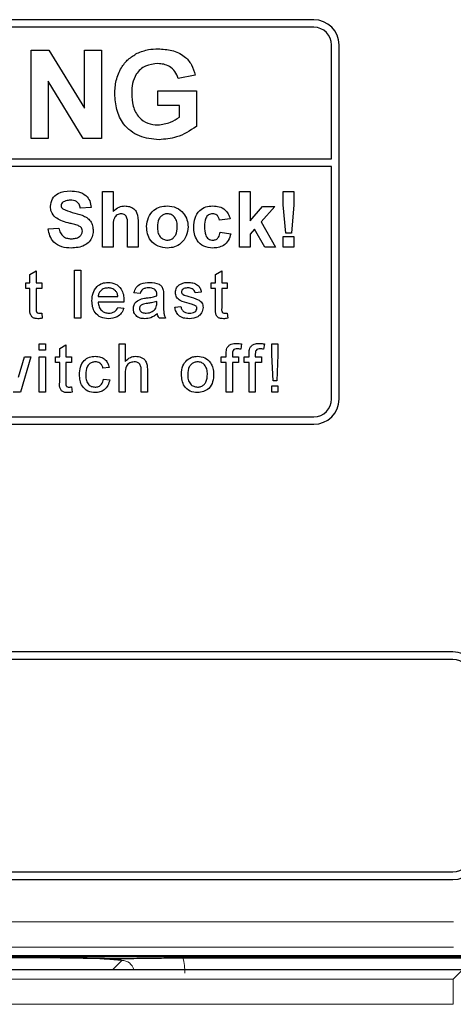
# Paper-space layout 'Blatt3' of a CAD drawing. Header units: millimetres. Extents: x 5 to 418, y 2 to 292.
# Tile 18 of 54: x 90.76 to 96.48, y 206.16 to 219.14. Entities that reach past the tile are written whole.
import ezdxf

# ---------------------------------------------------------------- set-up
doc = ezdxf.new("R2010")
doc.units = ezdxf.units.MM

psp = doc.layouts.new('Blatt3')

# ---------------------------------------------------------------- linework, layer by layer
at = {"color": 7, "linetype": 'Continuous', "lineweight": 25}
for p, q in [((94.6369, 219.135), (77.9703, 219.135)), ((94.6369, 219.035), (82.2369, 219.035)), ((90.9117, 217.5684), (90.9117, 218.735)), ((90.9117, 218.735), (91.1461, 218.735)), ((91.1461, 218.735), (91.6147, 217.9685)), ((91.6147, 218.735), (91.8391, 218.735)), ((91.6147, 217.9685), (91.6147, 218.735)), ((91.8391, 218.735), (91.8391, 217.5684)), ((94.8703, 217.3019), (94.8703, 218.8017)), ((94.9703, 214.135), (94.9703, 218.8017)), ((91.1361, 218.3232), (91.1361, 217.5684)), ((91.5977, 217.5684), (91.1361, 218.3232)), ((93.074, 218.406), (92.8496, 218.3611)), ((92.5804, 218.0021), (92.5804, 218.1966)), ((92.5804, 218.1966), (93.0889, 218.1966)), ((93.0889, 218.1966), (93.0889, 217.728)), ((92.8646, 218.0021), (92.5804, 218.0021)), ((92.8646, 217.85), (92.8646, 218.0021)), ((91.1361, 217.5684), (90.9117, 217.5684)), ((91.8391, 217.5684), (91.5977, 217.5684)), ((82.2369, 217.3019), (94.8703, 217.3019)), ((94.8703, 217.2019), (82.2369, 217.2019)), ((94.8703, 214.135), (94.8703, 217.2019)), ((91.8506, 216.135), (91.8506, 216.8684)), ((91.8506, 216.8684), (91.9916, 216.8684)), ((91.9916, 216.8684), (91.9916, 216.6089)), ((93.6558, 216.135), (93.6558, 216.8684)), ((93.6558, 216.8684), (93.7968, 216.8684)), ((93.7968, 216.8684), (93.7968, 216.4822)), ((94.2344, 216.6959), (94.2344, 216.8684)), ((94.2344, 216.8684), (94.3754, 216.8684)), ((94.3754, 216.8684), (94.3754, 216.6959)), ((91.7002, 216.6615), (91.5592, 216.6521)), ((93.7968, 216.4822), (93.9613, 216.6709)), ((94.1211, 216.6709), (93.9441, 216.4722)), ((93.9613, 216.6709), (94.1211, 216.6709)), ((94.2683, 216.3231), (94.2344, 216.6959)), ((94.3754, 216.6959), (94.3421, 216.3231)), ((93.5335, 216.5111), (93.3925, 216.4923)), ((91.1361, 216.3795), (91.2771, 216.3889)), ((91.9916, 216.4049), (91.9916, 216.135)), ((92.1797, 216.135), (92.1797, 216.4196)), ((92.3207, 216.4478), (92.3207, 216.135)), ((93.8549, 216.372), (93.7968, 216.3066)), ((93.9895, 216.135), (93.8549, 216.372)), ((93.9441, 216.4722), (94.1305, 216.135)), ((93.4019, 216.3325), (93.5429, 216.3137)), ((93.7968, 216.3066), (93.7968, 216.135)), ((94.2344, 216.135), (94.2344, 216.2761)), ((94.2344, 216.2761), (94.3754, 216.2761)), ((94.3421, 216.3231), (94.2683, 216.3231)), ((94.3754, 216.2761), (94.3754, 216.135)), ((91.9916, 216.135), (91.8506, 216.135)), ((92.3207, 216.135), (92.1797, 216.135)), ((93.7968, 216.135), (93.6558, 216.135)), ((94.1305, 216.135), (93.9895, 216.135)), ((94.3754, 216.135), (94.2344, 216.135)), ((91.4835, 215.2017), (91.4835, 215.835)), ((91.4835, 215.835), (91.5647, 215.835)), ((91.5647, 215.835), (91.5647, 215.2017)), ((90.8957, 215.7772), (90.9769, 215.8234)), ((90.8957, 215.6645), (90.8957, 215.7772)), ((90.9769, 215.8234), (90.9769, 215.6645)), ((93.3413, 215.7772), (93.4225, 215.8234)), ((93.3413, 215.6645), (93.3413, 215.7772)), ((93.4225, 215.8234), (93.4225, 215.6645)), ((90.8388, 215.5914), (90.8388, 215.6645)), ((90.8388, 215.6645), (90.8957, 215.6645)), ((90.8957, 215.5914), (90.8388, 215.5914)), ((90.8957, 215.3317), (90.8957, 215.5914)), ((90.9769, 215.6645), (91.0499, 215.6645)), ((91.0499, 215.5914), (90.9769, 215.5914)), ((90.9769, 215.5914), (90.9769, 215.3288)), ((91.0499, 215.6645), (91.0499, 215.5914)), ((93.2845, 215.5914), (93.2845, 215.6645)), ((93.2845, 215.6645), (93.3413, 215.6645)), ((93.3413, 215.5914), (93.2845, 215.5914)), ((93.3413, 215.3317), (93.3413, 215.5914)), ((93.4225, 215.6645), (93.4956, 215.6645)), ((93.4956, 215.5914), (93.4225, 215.5914)), ((93.4225, 215.5914), (93.4225, 215.3288)), ((93.4956, 215.6645), (93.4956, 215.5914)), ((91.7937, 215.4859), (92.0535, 215.4859)), ((92.3475, 215.5265), (92.2663, 215.5346)), ((92.656, 215.5017), (92.656, 215.4027)), ((93.1529, 215.5427), (93.0717, 215.5346)), ((92.1343, 215.4128), (91.7937, 215.4128)), ((92.0526, 215.3397), (92.1322, 215.3316)), ((92.5663, 215.3973), (92.5667, 215.4209)), ((92.8038, 215.3479), (92.885, 215.356)), ((91.0499, 215.2687), (91.0581, 215.2006)), ((91.5647, 215.2017), (91.4835, 215.2017)), ((92.6804, 215.2017), (92.5992, 215.2017)), ((93.4956, 215.2687), (93.5037, 215.2006)), ((91.0175, 214.7795), (91.0175, 214.8607)), ((91.0175, 214.8607), (91.0987, 214.8607)), ((91.0987, 214.8607), (91.0987, 214.7795)), ((91.287, 214.8028), (91.3682, 214.849)), ((91.287, 214.6902), (91.287, 214.8028)), ((91.3682, 214.849), (91.3682, 214.6902)), ((92.0698, 214.2273), (92.0698, 214.8607)), ((92.0698, 214.8607), (92.151, 214.8607)), ((92.151, 214.8607), (92.151, 214.6294)), ((93.6849, 214.8608), (93.6733, 214.7917)), ((93.9869, 214.8608), (93.9754, 214.7917)), ((94.0834, 214.7171), (94.0834, 214.8607)), ((94.0834, 214.8607), (94.1646, 214.8607)), ((94.1646, 214.8607), (94.1646, 214.7171)), ((90.7436, 214.4211), (90.8215, 214.6902)), ((90.9062, 214.6902), (90.7691, 214.2273)), ((90.8215, 214.6902), (90.9062, 214.6902)), ((91.0987, 214.7795), (91.0175, 214.7795)), ((91.0175, 214.2273), (91.0175, 214.6902)), ((91.0175, 214.6902), (91.0987, 214.6902)), ((91.0987, 214.6902), (91.0987, 214.2273)), ((91.2302, 214.6171), (91.2302, 214.6902)), ((91.2302, 214.6902), (91.287, 214.6902)), ((91.3682, 214.6902), (91.4413, 214.6902)), ((91.4413, 214.6902), (91.4413, 214.6171)), ((93.4176, 214.6171), (93.4176, 214.6902)), ((93.4176, 214.6902), (93.4825, 214.6902)), ((93.4825, 214.6902), (93.4825, 214.7372)), ((93.5637, 214.7294), (93.5637, 214.6902)), ((93.5637, 214.6902), (93.6449, 214.6902)), ((93.6449, 214.6902), (93.6449, 214.6171)), ((93.7196, 214.6171), (93.7196, 214.6902)), ((93.7196, 214.6902), (93.7846, 214.6902)), ((93.7846, 214.6902), (93.7846, 214.7372)), ((93.8658, 214.7294), (93.8658, 214.6902)), ((93.8658, 214.6902), (93.947, 214.6902)), ((93.947, 214.6902), (93.947, 214.6171)), ((94.0997, 214.3735), (94.0834, 214.7171)), ((94.1646, 214.7171), (94.1484, 214.3735)), ((91.287, 214.6171), (91.2302, 214.6171)), ((91.287, 214.3574), (91.287, 214.6171)), ((91.4413, 214.6171), (91.3682, 214.6171)), ((91.3682, 214.6171), (91.3682, 214.3545)), ((91.9382, 214.5521), (91.857, 214.544)), ((93.4825, 214.6171), (93.4176, 214.6171)), ((93.4825, 214.2273), (93.4825, 214.6171)), ((93.6449, 214.6171), (93.5637, 214.6171)), ((93.5637, 214.6171), (93.5637, 214.2273)), ((93.7846, 214.6171), (93.7196, 214.6171)), ((93.7846, 214.2273), (93.7846, 214.6171)), ((93.947, 214.6171), (93.8658, 214.6171)), ((93.8658, 214.6171), (93.8658, 214.2273)), ((91.8652, 214.3979), (91.9463, 214.3897)), ((92.151, 214.4756), (92.151, 214.2273)), ((92.3621, 214.2273), (92.3621, 214.515)), ((92.4433, 214.5191), (92.4433, 214.2273)), ((91.4413, 214.2943), (91.4494, 214.2262)), ((94.0834, 214.2273), (94.0834, 214.3085)), ((94.0834, 214.3085), (94.1646, 214.3085)), ((94.1484, 214.3735), (94.0997, 214.3735)), ((94.1646, 214.3085), (94.1646, 214.2273)), ((90.7691, 214.2273), (90.6747, 214.2273)), ((91.0987, 214.2273), (91.0175, 214.2273)), ((92.151, 214.2273), (92.0698, 214.2273)), ((92.4433, 214.2273), (92.3621, 214.2273)), ((93.5637, 214.2273), (93.4825, 214.2273)), ((93.8658, 214.2273), (93.7846, 214.2273)), ((94.1646, 214.2273), (94.0834, 214.2273)), ((82.2369, 213.9017), (94.6369, 213.9017)), ((77.9703, 213.8017), (94.6369, 213.8017)), ((96.4703, 210.8017), (90.4703, 210.8017)), ((96.4703, 210.7017), (90.4703, 210.7017)), ((90.4703, 207.9017), (96.4703, 207.9017)), ((90.4703, 207.8017), (96.4703, 207.8017)), ((91.2926, 206.7684), (89.7039, 206.7684)), ((90.1138, 206.8017), (96.8037, 206.8017)), ((92.912, 206.7684), (96.6703, 206.7684)), ((96.5978, 206.6124), (89.8095, 206.6124))]:
    psp.add_line(p, q, dxfattribs=at)
at = {"color": 7, "linetype": 'Continuous', "lineweight": 18}
for p, q in [((90.1312, 207.2456), (96.4761, 207.2456)), ((96.4761, 206.9123), (90.1312, 206.9123)), ((96.6703, 206.783), (89.7185, 206.783)), ((91.9813, 206.6124), (92.1041, 206.7353)), ((96.4756, 206.4903), (96.5978, 206.6124)), ((89.9317, 206.4903), (96.4756, 206.4903)), ((96.4756, 206.4903), (96.4756, 206.157)), ((96.4756, 206.157), (90.0983, 206.157))]:
    psp.add_line(p, q, dxfattribs=at)
at = {"color": 7, "linetype": 'Continuous', "lineweight": 25}
for centre, radius, start, end in [((94.6369, 218.8017), 0.3333, 0, 90), ((94.6369, 218.8017), 0.2333, 0, 90), ((94.6369, 214.135), 0.3333, 270, 0), ((94.6369, 214.135), 0.2333, 270, 0), ((96.4703, 210.4684), 0.3333, 0, 90), ((96.4703, 210.4684), 0.2333, 0, 90), ((96.4703, 208.135), 0.2333, 270, 0), ((96.4703, 208.135), 0.3333, 270, 0)]:
    psp.add_arc(centre, radius, start, end, dxfattribs=at)
at = {"color": 7, "linetype": 'Continuous', "lineweight": 18}
for major_axis, ratio, start_param, end_param in [((-0.5909, -0.5909), 0.9972647, 2.357564, 2.5991163), ((0.1208, 0.1208), 0.9759379, 5.7611944, 7.0672139)]:
    psp.add_ellipse((92.1018, 206.5665), major_axis=major_axis, ratio=ratio, start_param=start_param, end_param=end_param, dxfattribs=at)
at = {"color": 7, "linetype": 'Continuous', "lineweight": 25}
for points, knots in [([(92.012, 218.1557), (92.0157, 218.2161), (92.0232, 218.3368), (92.0884, 218.4946), (92.186, 218.6181), (92.2674, 218.6675), (92.3081, 218.6923)], [0, 0, 0, 0, 0.2801464, 0.5599799, 0.7799444, 1, 1, 1, 1]), ([(92.3081, 218.6923), (92.3578, 218.7117), (92.4467, 218.7464), (92.5419, 218.7489), (92.5839, 218.75)], [0, 0, 0, 0, 0.55923838, 1, 1, 1, 1]), ([(92.5839, 218.75), (92.6453, 218.7471), (92.7678, 218.7414), (92.9268, 218.6671), (93.0326, 218.545), (93.0602, 218.4523), (93.074, 218.406)], [0, 0, 0, 0, 0.2806738, 0.55986, 0.7797589, 1, 1, 1, 1]), ([(92.5808, 218.5555), (92.5252, 218.5503), (92.4141, 218.5399), (92.2921, 218.4305), (92.2422, 218.2954), (92.2383, 218.2087), (92.2363, 218.1653)], [0, 0, 0, 0, 0.2798018, 0.5583312, 0.7788255, 1, 1, 1, 1]), ([(92.8496, 218.3611), (92.8376, 218.3927), (92.8137, 218.4558), (92.7409, 218.5191), (92.66, 218.5514), (92.6072, 218.5542), (92.5808, 218.5555)], [0, 0, 0, 0, 0.27982099, 0.55927896, 0.77946577, 1, 1, 1, 1]), ([(92.2363, 218.1653), (92.239, 218.1079), (92.2443, 217.9936), (92.3191, 217.8461), (92.4451, 217.7599), (92.5352, 217.7519), (92.5804, 217.7479)], [0, 0, 0, 0, 0.2810362, 0.5600061, 0.7797692, 1, 1, 1, 1]), ([(92.5965, 217.5534), (92.5076, 217.5613), (92.3301, 217.5771), (92.1256, 217.7373), (92.0283, 217.9474), (92.0174, 218.0862), (92.012, 218.1557)], [0, 0, 0, 0, 0.280091, 0.5587484, 0.7791912, 1, 1, 1, 1]), ([(92.5804, 217.7479), (92.6378, 217.7551), (92.7405, 217.7681), (92.8266, 217.8249), (92.8646, 217.85)], [0, 0, 0, 0, 0.5590978, 1, 1, 1, 1]), ([(93.0889, 217.728), (93.0047, 217.6729), (92.854, 217.5742), (92.6753, 217.5598), (92.5965, 217.5534)], [0, 0, 0, 0, 0.5589632, 1, 1, 1, 1]), ([(91.1643, 216.6752), (91.1699, 216.7098), (91.1812, 216.7791), (91.2805, 216.8668), (91.3705, 216.8736), (91.4256, 216.8778)], [0, 0, 0, 0, 0.2797478, 0.5593616, 1, 1, 1, 1]), ([(91.4256, 216.8778), (91.4625, 216.8762), (91.536, 216.8731), (91.6314, 216.8272), (91.6897, 216.7482), (91.6967, 216.6904), (91.7002, 216.6615)], [0, 0, 0, 0, 0.28101538, 0.56010878, 0.77982509, 1, 1, 1, 1]), ([(91.4274, 216.7555), (91.4077, 216.7549), (91.3725, 216.7538), (91.3419, 216.737), (91.3284, 216.7295)], [0, 0, 0, 0, 0.5605438, 1, 1, 1, 1]), ([(91.5592, 216.6521), (91.5554, 216.6693), (91.548, 216.7036), (91.502, 216.7518), (91.4557, 216.7541), (91.4274, 216.7555)], [0, 0, 0, 0, 0.2815215, 0.5603047, 1, 1, 1, 1]), ([(91.232, 216.529), (91.2104, 216.5524), (91.1718, 216.5942), (91.1666, 216.6504), (91.1643, 216.6752)], [0, 0, 0, 0, 0.5592665, 1, 1, 1, 1]), ([(91.3284, 216.7295), (91.321, 216.7228), (91.3077, 216.7106), (91.306, 216.6929), (91.3053, 216.685)], [0, 0, 0, 0, 0.5587579, 1, 1, 1, 1]), ([(91.3053, 216.685), (91.3067, 216.6755), (91.3092, 216.6584), (91.3216, 216.6466), (91.3271, 216.6414)], [0, 0, 0, 0, 0.5584796, 1, 1, 1, 1]), ([(91.3271, 216.6414), (91.3688, 216.6246), (91.4524, 216.5909), (91.5632, 216.5682), (91.6455, 216.5291), (91.6946, 216.4809), (91.7247, 216.4184), (91.7272, 216.3732), (91.7284, 216.3505)], [0, 0, 0, 0, 0.2494231, 0.500053, 0.625203, 0.7501424, 0.8749182, 1, 1, 1, 1]), ([(91.9916, 216.6089), (92.0167, 216.6316), (92.0615, 216.6722), (92.1212, 216.6779), (92.1475, 216.6803)], [0, 0, 0, 0, 0.5594075, 1, 1, 1, 1]), ([(92.1475, 216.6803), (92.1683, 216.6787), (92.2099, 216.6753), (92.2671, 216.6458), (92.3221, 216.5701), (92.3213, 216.4983), (92.3207, 216.4478)], [0, 0, 0, 0, 0.1872317, 0.3742014, 0.5605434, 1, 1, 1, 1]), ([(92.4335, 216.4105), (92.4386, 216.4504), (92.4486, 216.5303), (92.5184, 216.6234), (92.6113, 216.6726), (92.6743, 216.6777), (92.7057, 216.6803)], [0, 0, 0, 0, 0.2799501, 0.5591471, 0.779424, 1, 1, 1, 1]), ([(92.7057, 216.6803), (92.7466, 216.6763), (92.8284, 216.6682), (92.9197, 216.5933), (92.9718, 216.5006), (92.9765, 216.4365), (92.9788, 216.4044)], [0, 0, 0, 0, 0.279785, 0.5591242, 0.7793881, 1, 1, 1, 1]), ([(93.054, 216.4025), (93.0565, 216.4422), (93.0614, 216.5213), (93.1211, 216.6191), (93.2105, 216.6735), (93.2728, 216.678), (93.3039, 216.6803)], [0, 0, 0, 0, 0.2807075, 0.5596432, 0.7795037, 1, 1, 1, 1]), ([(93.3039, 216.6803), (93.3331, 216.6788), (93.3912, 216.6758), (93.4652, 216.6363), (93.5115, 216.5761), (93.5262, 216.5328), (93.5335, 216.5111)], [0, 0, 0, 0, 0.28045719, 0.55933686, 0.77938333, 1, 1, 1, 1]), ([(91.3996, 216.457), (91.3661, 216.4655), (91.3063, 216.4806), (91.2547, 216.5142), (91.232, 216.529)], [0, 0, 0, 0, 0.5607684, 1, 1, 1, 1]), ([(92.0989, 216.5769), (92.0893, 216.5763), (92.07, 216.575), (92.0433, 216.5628), (92.0212, 216.5439), (91.992, 216.4933), (91.9918, 216.4442), (91.9916, 216.4049)], [0, 0, 0, 0, 0.1252698, 0.2505047, 0.3756835, 0.5009631, 1, 1, 1, 1]), ([(92.1797, 216.4196), (92.1813, 216.4539), (92.1832, 216.4967), (92.1658, 216.5453), (92.1477, 216.564), (92.1244, 216.5754), (92.1074, 216.5764), (92.0989, 216.5769)], [0, 0, 0, 0, 0.5005627, 0.6254426, 0.7501792, 0.8749371, 1, 1, 1, 1]), ([(92.7065, 216.5769), (92.6912, 216.5754), (92.6605, 216.5724), (92.622, 216.5454), (92.5809, 216.492), (92.5772, 216.4397), (92.5746, 216.403)], [0, 0, 0, 0, 0.1869853, 0.3738779, 0.5610219, 1, 1, 1, 1]), ([(92.8378, 216.404), (92.8367, 216.4268), (92.8346, 216.4724), (92.8065, 216.5309), (92.7603, 216.5704), (92.7244, 216.5747), (92.7065, 216.5769)], [0, 0, 0, 0, 0.2810434, 0.5605532, 0.7804199, 1, 1, 1, 1]), ([(93.3027, 216.5769), (93.2934, 216.5763), (93.2747, 216.5751), (93.2487, 216.5634), (93.2275, 216.5448), (93.1973, 216.497), (93.1961, 216.4492), (93.1951, 216.4109)], [0, 0, 0, 0, 0.1253194, 0.25054433, 0.37579587, 0.50106337, 1, 1, 1, 1]), ([(93.3925, 216.4923), (93.3899, 216.5048), (93.3846, 216.5298), (93.3625, 216.5591), (93.3329, 216.575), (93.3128, 216.5763), (93.3027, 216.5769)], [0, 0, 0, 0, 0.2805608, 0.5596483, 0.7796002, 1, 1, 1, 1]), ([(91.4367, 216.1256), (91.3954, 216.1277), (91.3132, 216.132), (91.2094, 216.1916), (91.1529, 216.2839), (91.1417, 216.3476), (91.1361, 216.3795)], [0, 0, 0, 0, 0.2807151, 0.5593402, 0.7793087, 1, 1, 1, 1]), ([(91.2771, 216.3889), (91.2823, 216.3671), (91.2926, 216.3236), (91.3338, 216.2734), (91.3879, 216.2507), (91.4229, 216.2488), (91.4405, 216.2479)], [0, 0, 0, 0, 0.2805819, 0.5591525, 0.7792506, 1, 1, 1, 1]), ([(91.5186, 216.4252), (91.4965, 216.4315), (91.4571, 216.4429), (91.4172, 216.4527), (91.3996, 216.457)], [0, 0, 0, 0, 0.559956, 1, 1, 1, 1]), ([(91.7284, 216.3505), (91.7256, 216.3247), (91.7199, 216.2731), (91.6785, 216.2052), (91.5877, 216.135), (91.4989, 216.1295), (91.4367, 216.1256)], [0, 0, 0, 0, 0.1869663, 0.3740057, 0.5609669, 1, 1, 1, 1]), ([(91.4405, 216.2479), (91.4591, 216.2486), (91.4963, 216.2501), (91.545, 216.27), (91.5802, 216.3053), (91.585, 216.3345), (91.5874, 216.3491)], [0, 0, 0, 0, 0.2812281, 0.5610076, 0.7810985, 1, 1, 1, 1]), ([(91.5874, 216.3491), (91.5863, 216.3595), (91.5842, 216.3803), (91.5586, 216.4095), (91.5338, 216.4192), (91.5186, 216.4252)], [0, 0, 0, 0, 0.2797787, 0.5590879, 1, 1, 1, 1]), ([(92.7066, 216.1256), (92.665, 216.1303), (92.582, 216.1397), (92.4846, 216.2129), (92.439, 216.3123), (92.4353, 216.3777), (92.4335, 216.4105)], [0, 0, 0, 0, 0.2801445, 0.5588988, 0.7790531, 1, 1, 1, 1]), ([(92.5746, 216.403), (92.5756, 216.38), (92.5777, 216.3343), (92.6058, 216.2754), (92.6523, 216.2356), (92.6884, 216.2312), (92.7065, 216.229)], [0, 0, 0, 0, 0.2810154, 0.5604643, 0.7803935, 1, 1, 1, 1]), ([(92.7065, 216.229), (92.7218, 216.2306), (92.7525, 216.2336), (92.7912, 216.2608), (92.8316, 216.3148), (92.8353, 216.3673), (92.8378, 216.404)], [0, 0, 0, 0, 0.18692984, 0.37381887, 0.56097796, 1, 1, 1, 1]), ([(92.9788, 216.4044), (92.9748, 216.3635), (92.9668, 216.2817), (92.8945, 216.1885), (92.803, 216.1334), (92.7388, 216.1282), (92.7066, 216.1256)], [0, 0, 0, 0, 0.27992386, 0.55936711, 0.77951572, 1, 1, 1, 1]), ([(93.3029, 216.1256), (93.2633, 216.1295), (93.1841, 216.1374), (93.0982, 216.2152), (93.0589, 216.3098), (93.0557, 216.3716), (93.054, 216.4025)], [0, 0, 0, 0, 0.2797075, 0.5584852, 0.7789338, 1, 1, 1, 1]), ([(93.1951, 216.4109), (93.196, 216.3701), (93.1971, 216.319), (93.2264, 216.2658), (93.2482, 216.2447), (93.2757, 216.2312), (93.2958, 216.2298), (93.3058, 216.229)], [0, 0, 0, 0, 0.499313, 0.6245497, 0.7497626, 0.8747838, 1, 1, 1, 1]), ([(93.5429, 216.3137), (93.534, 216.2835), (93.5162, 216.2233), (93.4528, 216.1585), (93.3766, 216.1292), (93.3275, 216.1268), (93.3029, 216.1256)], [0, 0, 0, 0, 0.2802445, 0.559157, 0.7793261, 1, 1, 1, 1]), ([(93.3058, 216.229), (93.3206, 216.2306), (93.35, 216.2337), (93.3896, 216.2727), (93.3972, 216.3097), (93.4019, 216.3325)], [0, 0, 0, 0, 0.2801601, 0.558978, 1, 1, 1, 1]), ([(91.7125, 215.4292), (91.7145, 215.4635), (91.7185, 215.532), (91.7698, 215.6164), (91.8456, 215.6658), (91.8995, 215.6704), (91.9264, 215.6726)], [0, 0, 0, 0, 0.28074755, 0.5597747, 0.77966635, 1, 1, 1, 1]), ([(91.926, 215.5996), (91.9079, 215.598), (91.8717, 215.595), (91.828, 215.5669), (91.8003, 215.5283), (91.7959, 215.5), (91.7937, 215.4859)], [0, 0, 0, 0, 0.2801903, 0.5597279, 0.7796424, 1, 1, 1, 1]), ([(92.0237, 215.5607), (92.0076, 215.5735), (91.9787, 215.5964), (91.9422, 215.5986), (91.926, 215.5996)], [0, 0, 0, 0, 0.55851176, 1, 1, 1, 1]), ([(91.9264, 215.6726), (91.96, 215.6687), (92.0271, 215.661), (92.0986, 215.5932), (92.1307, 215.5124), (92.1334, 215.4599), (92.1347, 215.4336)], [0, 0, 0, 0, 0.2793662, 0.5583982, 0.7788851, 1, 1, 1, 1]), ([(92.2663, 215.5346), (92.2737, 215.5598), (92.2885, 215.61), (92.3687, 215.6661), (92.4352, 215.6702), (92.476, 215.6726)], [0, 0, 0, 0, 0.2804297, 0.5593032, 1, 1, 1, 1]), ([(92.4614, 215.5996), (92.4475, 215.5991), (92.4199, 215.5983), (92.3816, 215.5861), (92.3581, 215.5575), (92.351, 215.5368), (92.3475, 215.5265)], [0, 0, 0, 0, 0.2808547, 0.5597509, 0.7794996, 1, 1, 1, 1]), ([(92.5458, 215.5751), (92.5311, 215.5835), (92.5049, 215.5987), (92.4747, 215.5993), (92.4614, 215.5996)], [0, 0, 0, 0, 0.5578706, 1, 1, 1, 1]), ([(92.476, 215.6726), (92.5183, 215.6704), (92.5772, 215.6672), (92.6379, 215.6187), (92.6473, 215.587), (92.6521, 215.5711)], [0, 0, 0, 0, 0.5592531, 0.7791951, 1, 1, 1, 1]), ([(92.5667, 215.5129), (92.5664, 215.5259), (92.5659, 215.549), (92.5519, 215.5671), (92.5458, 215.5751)], [0, 0, 0, 0, 0.5619027, 1, 1, 1, 1]), ([(92.6521, 215.5711), (92.6535, 215.5582), (92.656, 215.5352), (92.656, 215.512), (92.656, 215.5017)], [0, 0, 0, 0, 0.55981741, 1, 1, 1, 1]), ([(92.8119, 215.5384), (92.8149, 215.5608), (92.8204, 215.6009), (92.8498, 215.6281), (92.8628, 215.6402)], [0, 0, 0, 0, 0.5589275, 1, 1, 1, 1]), ([(92.8628, 215.6402), (92.8827, 215.6508), (92.9182, 215.6698), (92.9584, 215.6718), (92.9761, 215.6726)], [0, 0, 0, 0, 0.55893771, 1, 1, 1, 1]), ([(92.982, 215.5996), (92.9624, 215.5991), (92.9328, 215.5984), (92.9049, 215.5778), (92.8944, 215.5612), (92.8935, 215.5515), (92.8931, 215.5467)], [0, 0, 0, 0, 0.4997698, 0.7490947, 0.8745923, 1, 1, 1, 1]), ([(92.9761, 215.6726), (92.9988, 215.6713), (93.0442, 215.6685), (93.105, 215.6438), (93.1424, 215.5957), (93.1494, 215.5604), (93.1529, 215.5427)], [0, 0, 0, 0, 0.2807369, 0.5604275, 0.7794497, 1, 1, 1, 1]), ([(93.0717, 215.5346), (93.0688, 215.5458), (93.063, 215.5681), (93.03, 215.5962), (93.0002, 215.5983), (92.982, 215.5996)], [0, 0, 0, 0, 0.2803044, 0.560237, 1, 1, 1, 1]), ([(92.0535, 215.4859), (92.0514, 215.5013), (92.0476, 215.5289), (92.031, 215.551), (92.0237, 215.5607)], [0, 0, 0, 0, 0.5606744, 1, 1, 1, 1]), ([(92.2581, 215.3244), (92.2599, 215.3415), (92.2635, 215.3756), (92.299, 215.4287), (92.3405, 215.4455), (92.3657, 215.4557)], [0, 0, 0, 0, 0.280458, 0.560983, 1, 1, 1, 1]), ([(92.3657, 215.4557), (92.3781, 215.4584), (92.4002, 215.4633), (92.4226, 215.4661), (92.4325, 215.4674)], [0, 0, 0, 0, 0.5599184, 1, 1, 1, 1]), ([(92.4325, 215.4674), (92.4578, 215.4706), (92.5031, 215.4763), (92.547, 215.4886), (92.5663, 215.494)], [0, 0, 0, 0, 0.560185, 1, 1, 1, 1]), ([(92.5663, 215.494), (92.5664, 215.4975), (92.5665, 215.5038), (92.5666, 215.5101), (92.5667, 215.5129)], [0, 0, 0, 0, 0.5600235, 1, 1, 1, 1]), ([(92.9921, 215.3937), (92.9509, 215.4041), (92.8994, 215.4172), (92.8469, 215.4526), (92.8195, 215.4856), (92.815, 215.5173), (92.8119, 215.5384)], [0, 0, 0, 0, 0.5013208, 0.6265921, 0.7518172, 1, 1, 1, 1]), ([(92.8931, 215.5467), (92.8936, 215.5417), (92.8944, 215.5329), (92.8994, 215.5256), (92.9016, 215.5224)], [0, 0, 0, 0, 0.5592363, 1, 1, 1, 1]), ([(92.9016, 215.5224), (92.906, 215.518), (92.9138, 215.5102), (92.9239, 215.5058), (92.9284, 215.5039)], [0, 0, 0, 0, 0.5590842, 1, 1, 1, 1]), ([(92.9284, 215.5039), (92.9398, 215.5004), (92.9602, 215.4942), (92.9807, 215.4886), (92.9898, 215.4861)], [0, 0, 0, 0, 0.5599649, 1, 1, 1, 1]), ([(92.9898, 215.4861), (93.0319, 215.4753), (93.0846, 215.4618), (93.1401, 215.4278), (93.162, 215.4034), (93.1754, 215.3732), (93.1767, 215.3516), (93.1773, 215.3407)], [0, 0, 0, 0, 0.5004464, 0.6253959, 0.750274, 0.8750687, 1, 1, 1, 1]), ([(91.0008, 215.1936), (90.9881, 215.194), (90.9626, 215.195), (90.926, 215.2097), (90.891, 215.2561), (90.8937, 215.3005), (90.8957, 215.3317)], [0, 0, 0, 0, 0.18743274, 0.37382111, 0.5594622, 1, 1, 1, 1]), ([(90.9769, 215.3288), (90.9758, 215.3136), (90.9746, 215.2945), (90.9872, 215.276), (90.9994, 215.2674), (91.0106, 215.267), (91.0181, 215.2667)], [0, 0, 0, 0, 0.4995957, 0.6252386, 0.7503541, 1, 1, 1, 1]), ([(91.9307, 215.1936), (91.8965, 215.1967), (91.8282, 215.2028), (91.7517, 215.2675), (91.7167, 215.349), (91.7139, 215.4024), (91.7125, 215.4292)], [0, 0, 0, 0, 0.2799521, 0.5586609, 0.7789943, 1, 1, 1, 1]), ([(91.7937, 215.4128), (91.7962, 215.3918), (91.8012, 215.35), (91.8351, 215.2998), (91.8824, 215.2708), (91.9154, 215.268), (91.932, 215.2667)], [0, 0, 0, 0, 0.2806334, 0.5596873, 0.7796605, 1, 1, 1, 1]), ([(92.1322, 215.3316), (92.1231, 215.3086), (92.1048, 215.2625), (92.034, 215.2034), (91.9699, 215.1973), (91.9307, 215.1936)], [0, 0, 0, 0, 0.2806132, 0.5608329, 1, 1, 1, 1]), ([(91.932, 215.2667), (91.946, 215.2675), (91.9739, 215.2691), (92.0218, 215.2891), (92.041, 215.3206), (92.0526, 215.3397)], [0, 0, 0, 0, 0.28128238, 0.56190631, 1, 1, 1, 1]), ([(92.1347, 215.4336), (92.1347, 215.4297), (92.1346, 215.4228), (92.1344, 215.4159), (92.1343, 215.4128)], [0, 0, 0, 0, 0.5599987, 1, 1, 1, 1]), ([(92.4096, 215.1936), (92.3884, 215.1948), (92.3462, 215.1972), (92.2936, 215.228), (92.2625, 215.2745), (92.2596, 215.3077), (92.2581, 215.3244)], [0, 0, 0, 0, 0.2808155, 0.5596902, 0.7796958, 1, 1, 1, 1]), ([(92.4445, 215.3957), (92.4214, 215.3932), (92.3924, 215.3902), (92.3618, 215.3739), (92.3494, 215.3616), (92.341, 215.3462), (92.3399, 215.3347), (92.3393, 215.3289)], [0, 0, 0, 0, 0.5002798, 0.6253263, 0.7502693, 0.875147, 1, 1, 1, 1]), ([(92.3393, 215.3289), (92.3402, 215.3214), (92.3419, 215.3062), (92.3563, 215.2875), (92.3842, 215.2693), (92.41, 215.2677), (92.4281, 215.2667)], [0, 0, 0, 0, 0.1865647, 0.3734672, 0.5606134, 1, 1, 1, 1]), ([(92.4281, 215.2667), (92.4567, 215.2702), (92.5078, 215.2765), (92.54, 215.3158), (92.5543, 215.3331)], [0, 0, 0, 0, 0.5597581, 1, 1, 1, 1]), ([(92.5667, 215.4209), (92.5442, 215.4146), (92.5041, 215.4034), (92.4627, 215.398), (92.4445, 215.3957)], [0, 0, 0, 0, 0.55975966, 1, 1, 1, 1]), ([(92.5543, 215.3331), (92.5584, 215.3448), (92.5659, 215.3656), (92.5662, 215.3876), (92.5663, 215.3973)], [0, 0, 0, 0, 0.5589946, 1, 1, 1, 1]), ([(92.656, 215.4027), (92.6561, 215.3795), (92.6563, 215.3414), (92.6579, 215.2884), (92.6631, 215.2434), (92.6746, 215.2156), (92.6804, 215.2017)], [0, 0, 0, 0, 0.3402059, 0.5603391, 0.7801747, 1, 1, 1, 1]), ([(92.996, 215.1936), (92.9703, 215.1948), (92.9192, 215.1972), (92.8536, 215.2324), (92.817, 215.2889), (92.8082, 215.3282), (92.8038, 215.3479)], [0, 0, 0, 0, 0.2807392, 0.5592969, 0.7793109, 1, 1, 1, 1]), ([(92.885, 215.356), (92.8882, 215.3414), (92.8947, 215.3122), (92.9341, 215.2719), (92.9731, 215.2687), (92.9969, 215.2667)], [0, 0, 0, 0, 0.2813144, 0.5610688, 1, 1, 1, 1]), ([(93.0683, 215.3699), (93.0543, 215.3751), (93.0293, 215.3843), (93.0034, 215.3908), (92.9921, 215.3937)], [0, 0, 0, 0, 0.55978793, 1, 1, 1, 1]), ([(93.1773, 215.3407), (93.1734, 215.3164), (93.1656, 215.2678), (93.0976, 215.2046), (93.0345, 215.1977), (92.996, 215.1936)], [0, 0, 0, 0, 0.279926, 0.5600378, 1, 1, 1, 1]), ([(92.9969, 215.2667), (93.0093, 215.2671), (93.0341, 215.268), (93.0669, 215.2802), (93.091, 215.3033), (93.0944, 215.3228), (93.0961, 215.3325)], [0, 0, 0, 0, 0.2811877, 0.5609523, 0.7810946, 1, 1, 1, 1]), ([(93.0961, 215.3325), (93.0956, 215.3371), (93.0946, 215.3463), (93.0849, 215.3603), (93.0746, 215.3663), (93.0683, 215.3699)], [0, 0, 0, 0, 0.279757, 0.5598387, 1, 1, 1, 1]), ([(93.4465, 215.1936), (93.4337, 215.194), (93.4082, 215.195), (93.3716, 215.2097), (93.3366, 215.2561), (93.3394, 215.3005), (93.3413, 215.3317)], [0, 0, 0, 0, 0.1874327, 0.3738211, 0.5594622, 1, 1, 1, 1]), ([(93.4225, 215.3288), (93.4215, 215.3136), (93.4202, 215.2945), (93.4328, 215.276), (93.4451, 215.2674), (93.4563, 215.267), (93.4637, 215.2667)], [0, 0, 0, 0, 0.4995957, 0.6252386, 0.7503541, 1, 1, 1, 1]), ([(91.0581, 215.2006), (91.0475, 215.1984), (91.0286, 215.1947), (91.0093, 215.1939), (91.0008, 215.1936)], [0, 0, 0, 0, 0.5600783, 1, 1, 1, 1]), ([(91.0181, 215.2667), (91.0241, 215.2668), (91.0347, 215.2672), (91.0453, 215.2682), (91.0499, 215.2687)], [0, 0, 0, 0, 0.5599652, 1, 1, 1, 1]), ([(92.5748, 215.2585), (92.5471, 215.2379), (92.4976, 215.201), (92.4365, 215.1959), (92.4096, 215.1936)], [0, 0, 0, 0, 0.5599714, 1, 1, 1, 1]), ([(92.5992, 215.2017), (92.5927, 215.2115), (92.5812, 215.2291), (92.5768, 215.2495), (92.5748, 215.2585)], [0, 0, 0, 0, 0.5596973, 1, 1, 1, 1]), ([(93.5037, 215.2006), (93.4931, 215.1984), (93.4742, 215.1947), (93.455, 215.1939), (93.4465, 215.1936)], [0, 0, 0, 0, 0.5600783, 1, 1, 1, 1]), ([(93.4637, 215.2667), (93.4697, 215.2668), (93.4803, 215.2672), (93.4909, 215.2682), (93.4956, 215.2687)], [0, 0, 0, 0, 0.5599652, 1, 1, 1, 1]), ([(93.4825, 214.7372), (93.4826, 214.7498), (93.4827, 214.7723), (93.4886, 214.7939), (93.4911, 214.8035)], [0, 0, 0, 0, 0.56037009, 1, 1, 1, 1]), ([(93.4911, 214.8035), (93.498, 214.8154), (93.5118, 214.8394), (93.5557, 214.8656), (93.5912, 214.8676), (93.6129, 214.8688)], [0, 0, 0, 0, 0.2794581, 0.5596612, 1, 1, 1, 1]), ([(93.6279, 214.7957), (93.6178, 214.7954), (93.5978, 214.7949), (93.5714, 214.7791), (93.5646, 214.753), (93.564, 214.7372), (93.5637, 214.7294)], [0, 0, 0, 0, 0.281469, 0.5577195, 0.7785164, 1, 1, 1, 1]), ([(93.6129, 214.8688), (93.6265, 214.8682), (93.6506, 214.8673), (93.6744, 214.8628), (93.6849, 214.8608)], [0, 0, 0, 0, 0.55994497, 1, 1, 1, 1]), ([(93.6733, 214.7917), (93.6649, 214.7929), (93.6498, 214.7952), (93.6346, 214.7956), (93.6279, 214.7957)], [0, 0, 0, 0, 0.5599243, 1, 1, 1, 1]), ([(93.7846, 214.7372), (93.7846, 214.7498), (93.7847, 214.7723), (93.7906, 214.7939), (93.7932, 214.8035)], [0, 0, 0, 0, 0.5603701, 1, 1, 1, 1]), ([(93.7932, 214.8035), (93.8001, 214.8154), (93.8139, 214.8394), (93.8577, 214.8656), (93.8933, 214.8676), (93.915, 214.8688)], [0, 0, 0, 0, 0.27945813, 0.55966118, 1, 1, 1, 1]), ([(93.93, 214.7957), (93.9198, 214.7954), (93.8998, 214.7949), (93.8734, 214.7791), (93.8666, 214.753), (93.866, 214.7372), (93.8658, 214.7294)], [0, 0, 0, 0, 0.281469, 0.5577195, 0.7785164, 1, 1, 1, 1]), ([(93.915, 214.8688), (93.9285, 214.8682), (93.9527, 214.8673), (93.9765, 214.8628), (93.9869, 214.8608)], [0, 0, 0, 0, 0.559945, 1, 1, 1, 1]), ([(93.9754, 214.7917), (93.9669, 214.7929), (93.9519, 214.7952), (93.9367, 214.7956), (93.93, 214.7957)], [0, 0, 0, 0, 0.5599243, 1, 1, 1, 1]), ([(91.5485, 214.457), (91.5506, 214.4906), (91.5547, 214.5577), (91.6004, 214.6442), (91.677, 214.6905), (91.7298, 214.6957), (91.7562, 214.6983)], [0, 0, 0, 0, 0.280838, 0.5596797, 0.7795794, 1, 1, 1, 1]), ([(91.7562, 214.6983), (91.7802, 214.6966), (91.8282, 214.6934), (91.8874, 214.6577), (91.9243, 214.607), (91.9336, 214.5704), (91.9382, 214.5521)], [0, 0, 0, 0, 0.2802671, 0.5594386, 0.7795347, 1, 1, 1, 1]), ([(92.151, 214.6294), (92.172, 214.6513), (92.2097, 214.6904), (92.2631, 214.6959), (92.2867, 214.6983)], [0, 0, 0, 0, 0.559341, 1, 1, 1, 1]), ([(92.2867, 214.6983), (92.3124, 214.6961), (92.3635, 214.6917), (92.4236, 214.644), (92.4419, 214.5792), (92.4428, 214.5392), (92.4433, 214.5191)], [0, 0, 0, 0, 0.2803178, 0.5583395, 0.7785536, 1, 1, 1, 1]), ([(92.9628, 214.6474), (92.9868, 214.6641), (93.0297, 214.6939), (93.0816, 214.6969), (93.1045, 214.6983)], [0, 0, 0, 0, 0.5590331, 1, 1, 1, 1]), ([(93.1045, 214.6983), (93.1377, 214.6946), (93.2042, 214.6874), (93.2766, 214.6224), (93.3112, 214.5434), (93.3139, 214.4913), (93.3153, 214.4652)], [0, 0, 0, 0, 0.2795556, 0.5586004, 0.7789908, 1, 1, 1, 1]), ([(91.7567, 214.6252), (91.7419, 214.624), (91.7123, 214.6216), (91.6734, 214.5978), (91.6339, 214.5455), (91.6314, 214.4947), (91.6297, 214.4591)], [0, 0, 0, 0, 0.1870889, 0.3738803, 0.5607299, 1, 1, 1, 1]), ([(91.857, 214.544), (91.853, 214.5566), (91.8449, 214.5816), (91.8186, 214.6086), (91.7876, 214.6232), (91.767, 214.6245), (91.7567, 214.6252)], [0, 0, 0, 0, 0.28021319, 0.55947583, 0.77964901, 1, 1, 1, 1]), ([(92.2684, 214.6252), (92.2483, 214.6223), (92.2081, 214.6165), (92.1532, 214.5616), (92.1518, 214.5083), (92.151, 214.4756)], [0, 0, 0, 0, 0.28020548, 0.5593196, 1, 1, 1, 1]), ([(92.3621, 214.515), (92.3615, 214.5304), (92.3603, 214.5612), (92.3406, 214.6018), (92.3049, 214.6228), (92.2806, 214.6244), (92.2684, 214.6252)], [0, 0, 0, 0, 0.2812215, 0.5597775, 0.779378, 1, 1, 1, 1]), ([(92.8931, 214.4587), (92.8949, 214.4985), (92.8982, 214.5694), (92.9431, 214.6236), (92.9628, 214.6474)], [0, 0, 0, 0, 0.5609635, 1, 1, 1, 1]), ([(93.1045, 214.6252), (93.0896, 214.6239), (93.0598, 214.6213), (93.021, 214.5972), (92.98, 214.5458), (92.9766, 214.4948), (92.9743, 214.459)], [0, 0, 0, 0, 0.1871365, 0.3740246, 0.5610972, 1, 1, 1, 1]), ([(93.2341, 214.4614), (93.2331, 214.4835), (93.2312, 214.5274), (93.2026, 214.5835), (93.1564, 214.6195), (93.1218, 214.6233), (93.1045, 214.6252)], [0, 0, 0, 0, 0.2810641, 0.5603164, 0.7801741, 1, 1, 1, 1]), ([(91.7563, 214.2192), (91.7227, 214.2227), (91.6555, 214.2297), (91.5835, 214.2973), (91.5522, 214.3782), (91.5497, 214.4307), (91.5485, 214.457)], [0, 0, 0, 0, 0.2795946, 0.5583414, 0.778834, 1, 1, 1, 1]), ([(91.6297, 214.4591), (91.6305, 214.4371), (91.6321, 214.3933), (91.6551, 214.3345), (91.7015, 214.2976), (91.7362, 214.2941), (91.7535, 214.2923)], [0, 0, 0, 0, 0.2812759, 0.5605357, 0.7801102, 1, 1, 1, 1]), ([(91.7535, 214.2923), (91.7694, 214.2938), (91.8011, 214.2968), (91.8495, 214.3324), (91.8592, 214.3731), (91.8652, 214.3979)], [0, 0, 0, 0, 0.2808992, 0.560906, 1, 1, 1, 1]), ([(93.1045, 214.2192), (93.0705, 214.2228), (93.0026, 214.23), (92.9289, 214.2972), (92.897, 214.3791), (92.8944, 214.4322), (92.8931, 214.4587)], [0, 0, 0, 0, 0.2796157, 0.5583707, 0.778858, 1, 1, 1, 1]), ([(92.9743, 214.459), (92.9753, 214.4367), (92.9772, 214.3921), (93.0045, 214.3343), (93.0518, 214.298), (93.0869, 214.2942), (93.1045, 214.2923)], [0, 0, 0, 0, 0.2811293, 0.560384, 0.7801589, 1, 1, 1, 1]), ([(93.3153, 214.4652), (93.3142, 214.4307), (93.3119, 214.362), (93.2624, 214.2753), (93.1853, 214.2273), (93.1314, 214.2219), (93.1045, 214.2192)], [0, 0, 0, 0, 0.2810332, 0.5595131, 0.779602, 1, 1, 1, 1]), ([(93.1045, 214.2923), (93.1195, 214.2936), (93.1495, 214.2963), (93.1882, 214.3214), (93.229, 214.3738), (93.232, 214.4253), (93.2341, 214.4614)], [0, 0, 0, 0, 0.1870444, 0.3739447, 0.5609834, 1, 1, 1, 1]), ([(91.3922, 214.2192), (91.3794, 214.2197), (91.354, 214.2206), (91.3173, 214.2353), (91.2823, 214.2818), (91.2851, 214.3262), (91.287, 214.3574)], [0, 0, 0, 0, 0.1874327, 0.3738211, 0.5594622, 1, 1, 1, 1]), ([(91.3682, 214.3545), (91.3672, 214.3392), (91.3659, 214.3201), (91.3785, 214.3017), (91.3908, 214.2931), (91.402, 214.2926), (91.4095, 214.2923)], [0, 0, 0, 0, 0.4995957, 0.6252386, 0.7503541, 1, 1, 1, 1]), ([(91.4095, 214.2923), (91.4154, 214.2925), (91.4261, 214.2928), (91.4366, 214.2939), (91.4413, 214.2943)], [0, 0, 0, 0, 0.5599652, 1, 1, 1, 1]), ([(91.9463, 214.3897), (91.9404, 214.364), (91.9284, 214.3127), (91.8789, 214.2557), (91.8182, 214.2237), (91.777, 214.2207), (91.7563, 214.2192)], [0, 0, 0, 0, 0.2802022, 0.5595097, 0.7795861, 1, 1, 1, 1]), ([(91.4494, 214.2262), (91.4388, 214.2241), (91.4199, 214.2203), (91.4007, 214.2196), (91.3922, 214.2192)], [0, 0, 0, 0, 0.5600783, 1, 1, 1, 1]), ([(91.2926, 206.7684), (91.3765, 206.7682), (91.5439, 206.7679), (91.7551, 206.7658), (91.8935, 206.7634), (91.9879, 206.7615), (92.0401, 206.7604), (92.0857, 206.76), (92.1059, 206.7599), (92.1277, 206.76), (92.1737, 206.7605), (92.2976, 206.7633), (92.4983, 206.7667), (92.7606, 206.7682), (92.878, 206.7683), (92.912, 206.7684)], [0, 0, 0, 0, 0.1285765, 0.2567737, 0.3662028, 0.4233865, 0.4807326, 0.4926999, 0.5020936, 0.5114973, 0.5265389, 0.585134, 0.819275, 0.9475433, 1, 1, 1, 1]), ([(92.1041, 206.7353), (92.1036, 206.7353), (92.0953, 206.7362), (92.055, 206.7403), (91.9591, 206.7493), (91.7835, 206.7597), (91.5409, 206.767), (91.3755, 206.7679), (91.2926, 206.7684)], [0, 0, 0, 0, 0.0027454, 0.0508083, 0.2457499, 0.5449065, 0.7722037, 1, 1, 1, 1])]:
    psp.add_open_spline(points, degree=3, knots=knots, dxfattribs=at)

doc.saveas('drawing.dxf')
